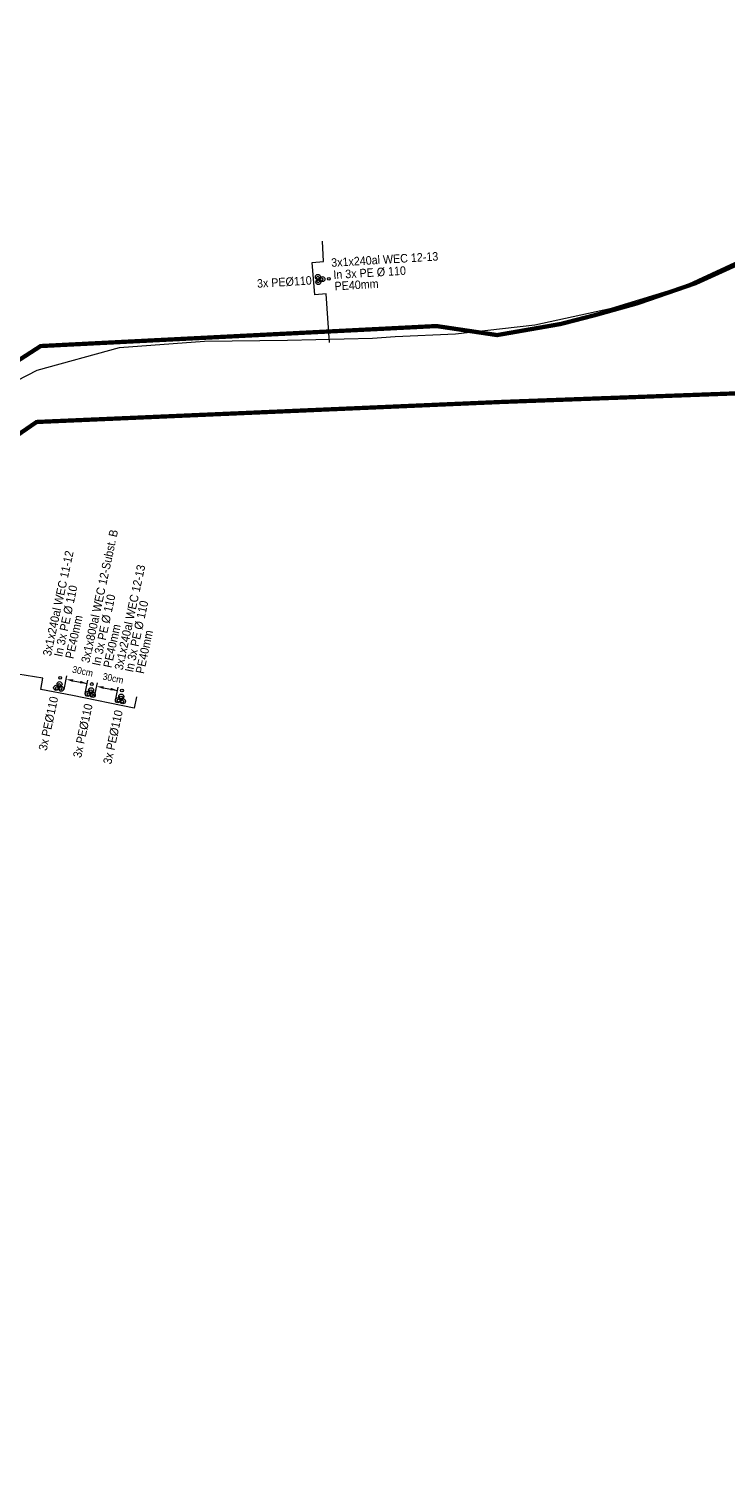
# Model space of a CAD drawing. Header units: metres. Extents: x 68442 to 71740, y 407111 to 411160.
# Tile 173 of 186: x 70366 to 70530, y 408854 to 409195. Entities that reach past the tile are written whole.
import ezdxf

# ---------------------------------------------------------------- set-up
doc = ezdxf.new("R2010")
doc.units = ezdxf.units.M
doc.linetypes.add('XX-CENTER', pattern=[8, 5, -1, 1, -1])
for name, color, linetype, lineweight in [('- van den heuvel - hs', 1, 'Continuous', 0), ('- van den heuvel - pe 40mm', 3, 'Continuous', 0), ('- van den heuvel -aanpeillijntjes en ge-explodeerde maatvoering', 7, 'Continuous', 0), ('- van den heuvel -pe 110mm', 7, 'Continuous', 0), ('- van den heuvel -txt', 7, 'Continuous', 0), ('-REVISIE 33kV', 1, 'Continuous', 0), ('MACG_alg_werkgrens', 3, 'XX-CENTER', 0)]:
    doc.layers.add(name, color=color, linetype=linetype, lineweight=lineweight)
doc.styles.get("Standard").update_dxf_attribs({"font": 'arial.ttf'})

msp = doc.modelspace()

# ---------------------------------------------------------------- linework, layer by layer
at = {"layer": '- van den heuvel - hs'}
for centre, radius in [((70434.2406828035, 409136.6770706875), 0.325510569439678), ((70434.26773176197, 409135.8294870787), 0.325510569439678), ((70435.07714868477, 409136.3355110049), 0.325510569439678), ((70373.53067432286, 409041.1407810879), 0.3255105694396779), ((70372.97517646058, 409040.4282080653), 0.3255105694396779), ((70373.79836254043, 409040.2245065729), 0.3255105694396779), ((70380.37904146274, 409038.9949517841), 0.3255105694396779), ((70380.93453932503, 409039.7075248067), 0.3255105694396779), ((70381.2022275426, 409038.7912502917), 0.3255105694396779), ((70388.01631071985, 409038.2180932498), 0.3255105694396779), ((70387.46081285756, 409037.5055202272), 0.3255105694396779), ((70388.28399893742, 409037.3018187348), 0.3255105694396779)]:
    msp.add_circle(centre, radius, dxfattribs=at)
at = {"layer": '- van den heuvel - pe 40mm'}
for centre, radius in [((70436.816670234, 409136.3950437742), 0.325510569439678), ((70373.76022605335, 409042.7968499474), 0.3255105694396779), ((70381.16409105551, 409041.3635936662), 0.3255105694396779), ((70388.24586245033, 409039.8741621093), 0.3255105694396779)]:
    msp.add_circle(centre, radius, dxfattribs=at)
at = {"layer": '- van den heuvel -aanpeillijntjes en ge-explodeerde maatvoering'}
for points in [[(70435.55883067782, 409140.468068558), (70435.29131922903, 409145.2242411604)], [(70436.95712340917, 409121.4934981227), (70436.19042998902, 409132.8877685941), (70433.51584694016, 409132.6724387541), (70432.88424762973, 409140.2527387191), (70435.55883067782, 409140.468068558)], [(70391.62476476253, 409038.3577062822), (70391.62476476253, 409038.3577062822), (70391.10708695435, 409035.7248805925), (70376.63342857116, 409038.645049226), (70369.16570070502, 409040.0917370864), (70369.68337851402, 409042.7245627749), (70305.07725220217, 409053.0945170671)], [(70374.67229689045, 409040.1022752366), (70375.34000229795, 409043.3236327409)], [(70376.39729579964, 409042.2199290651), (70380.08612596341, 409041.4982171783)], [(70379.5926720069, 409039.1674976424), (70380.23307947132, 409042.2493292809)], [(70381.80635617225, 409038.4640514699), (70382.47406157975, 409041.6854089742)], [(70383.53135508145, 409040.5817052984), (70387.22018524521, 409039.8599934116)], [(70386.7267312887, 409037.5292738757), (70387.36713875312, 409040.6111055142)]]:
    msp.add_lwpolyline(points, dxfattribs=at)
for points in [[(70375.13541386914, 409042.4803374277, 0, 0.5882046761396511, 0), (70376.76167784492, 409042.1621622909, 0.5882046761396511, 0.5882046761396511, 0)], [(70380.08612596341, 409041.4982171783, 0, 0.5882046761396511, 0), (70378.45986198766, 409041.8163923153, 0.5882046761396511, 0.5882046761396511, 0)], [(70382.26947315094, 409040.842113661, 0, 0.5882046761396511, 0), (70383.89573712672, 409040.5239385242, 0.5882046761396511, 0.5882046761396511, 0)], [(70387.22018524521, 409039.8599934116, 0, 0.5882046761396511, 0), (70385.59392126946, 409040.1781685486, 0.5882046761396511, 0.5882046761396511, 0)]]:
    msp.add_lwpolyline(points, format="xyseb", dxfattribs=at)
at = {"layer": '- van den heuvel -pe 110mm'}
for centre in [(70434.23938313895, 409136.8569468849), (70435.29375523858, 409136.3371473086), (70434.33637300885, 409135.6452388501), (70373.58781056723, 409041.3497225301), (70372.801681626, 409040.4757125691), (70373.99431870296, 409040.240637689), (70380.20554662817, 409039.0424562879), (70380.9916755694, 409039.9164662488), (70381.39818370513, 409038.8073814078), (70387.287318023, 409037.5530247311), (70388.07344696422, 409038.4270346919), (70388.47995509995, 409037.3179498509)]:
    msp.add_circle(centre, 0.5889423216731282, dxfattribs=at)
at = {"layer": '-REVISIE 33kV', "ltscale": 0.1}
msp.add_lwpolyline([(70356.639, 409108.953), (70368.374, 409115.012), (70387.677, 409120.292), (70407.654, 409121.801), (70427.07, 409122.062), (70447.081, 409122.487), (70452.365, 409122.857), (70466.557, 409123.493), (70485.135, 409125.637), (70503.109, 409129.515), (70520.304, 409134.742), (70536.349, 409142.172)], dxfattribs=at)
at = {"layer": 'MACG_alg_werkgrens', "ltscale": 10, "const_width": 1, "flags": 128}
msp.add_lwpolyline([(69468.20656480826, 410724.0543301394), (69445.01762850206, 410763.7583829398), (69410.5103316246, 410746.3735817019), (69391.66659987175, 410737.2221690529), (69365.72674637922, 410725.277114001), (69345.26674699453, 410716.379939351), (69315.384847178, 410704.0875152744), (69281.05072470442, 410691.0301501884), (69264.09981194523, 410684.9104273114), (69252.63144360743, 410680.9550372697), (69232.53888834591, 410674.3347321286), (69226.2878631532, 410672.3117351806), (69231.92281973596, 410654.9929695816), (69239.19229652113, 410630.4522234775), (69225.31, 410626.34), (69213.37, 410623.02), (69197.1, 410618.89), (69169.71, 410611.81), (69153.92896399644, 410607.8128229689), (69119.38, 410600.65), (69044.01, 410587.14), (69038.91, 410583.87), (69037, 410582.13), (69034.69, 410579.4), (69032.1, 410574.79), (69025.25, 410561.14), (69006.81145330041, 410524.6972740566), (68993.74, 410499.24), (68990.46, 410493.99), (68985.64, 410487.43), (68980.15, 410481.68), (68983.8573273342, 410477.2007859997), (68976.38328250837, 410470.5198468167), (69009.70539291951, 410433.2420120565), (69066.30335983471, 410483.5146420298), (69081.6698899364, 410509.3752860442), (69086.55384522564, 410515.4651562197), (69098.47460877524, 410511.4442984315), (69124.21884397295, 410533.645258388), (69141.79, 410549.77), (69154.92, 410561.36), (69164.8477892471, 410567.0251139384), (69195.70059126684, 410584.6668789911, 0.9752874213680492), (69254.72957505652, 410601.8558810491), (69273.28095412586, 410612.5450539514), (69265.69968568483, 410636.9714316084), (69295.01234843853, 410647.3305308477), (69309.56932142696, 410653.2856561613), (69325.240131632, 410659.5399705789), (69348.31548198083, 410669.2949146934), (69373.47053148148, 410680.4716013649), (69397.19206722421, 410690.963434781), (69414.3971084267, 410698.1955538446), (69423.28538058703, 410702.1850093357), (69433.9756074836, 410704.1084769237), (69438.86340269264, 410704.3412290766), (69447.93853424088, 410702.6581699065), (69455.80042612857, 410699.5838465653), (69460.60498305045, 410696.2318301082), (69470.4715735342, 410685.9823570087), (69476.25014530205, 410679.0913855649), (69486.19081639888, 410665.288224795), (69491.75116749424, 410658.1939837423), (69500.69215752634, 410650.9313365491), (69505.62412052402, 410648.2479244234), (69515.72780159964, 410644.4226624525), (69530.28723651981, 410645.9721913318), (69548.08414006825, 410653.461848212), (69567.54624077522, 410641.9152929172), (69591.65670663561, 410638.3138759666), (69606.83393043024, 410646.6851527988), (69601.5733561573, 410655.5332613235), (69599.74, 410658.57, -0.09734502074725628), (69598.01959358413, 410673.0043101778, 0.03786321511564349), (69599.51, 410681.13, -0.1333057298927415), (69605.29, 410689.24), (69610.73, 410692.59, -0.2952397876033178), (69626.31, 410691.87), (69632.1, 410685.1), (69639.81, 410674.22), (69641.62, 410671.06), (69638.8147158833, 410657.5082432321), (69655.0393714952, 410604.9326685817), (69666.62103121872, 410567.4026013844), (69675.17147267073, 410539.6951181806), (69678.3043690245, 410531.6160011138), (69683.93676631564, 410519.5496298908), (69693.99706435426, 410502.0032935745), (69715.7680627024, 410465.5616568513), (69732.29130321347, 410438.3908456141), (69745.60559088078, 410416.5207133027), (69752.28377418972, 410405.4923967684), (69769.94608725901, 410376.343133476), (69786.26693857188, 410349.3527345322), (69796.7898465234, 410331.8682927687), (69807.94852102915, 410313.3807105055), (69821.27900502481, 410291.5423129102), (69835.03186055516, 410268.9367957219), (69855.97713765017, 410234.2506599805), (69872.629205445, 410206.8422210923), (69890.27131294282, 410177.6579582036), (69900.34722192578, 410160.907076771), (69901.4867209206, 410158.6751904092), (69896.94615279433, 410155.9439698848), (69911.80837604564, 410131.5959911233, 0.09725038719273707), (69926.21988837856, 410128.6040487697), (69939.50187987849, 410127.9464670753, -0.3270617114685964), (69966.2662058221, 410111.2165545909), (69985.4437446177, 410061.2781104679), (69989.70169159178, 410051.9797298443), (69994.7392040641, 410043.2961145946), (70004.59461365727, 410028.3773142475), (70024.46120066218, 409998.8826886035), (70056.47888468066, 409951.3061297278), (70092.62892501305, 409897.2010361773), (70118.80440978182, 409856.7589131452), (70134.79070471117, 409830.3246464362), (70155.82211963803, 409792.6637406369), (70175.21423805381, 409753.9892893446), (70188.99064482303, 409723.5335544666), (70203.7084044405, 409687.0335106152), (70218.08152657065, 409646.2198325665), (70228.94688551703, 409611.3888242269), (70238.39691651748, 409575.2651576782), (70246.85829855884, 409538.0370723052), (70256.6970092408, 409481.3597125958), (70263.12345917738, 409416.6960548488), (70265.49906132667, 409348.6919479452), (70264.53255186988, 409312.7318177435), (70262.71228992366, 409293.5956788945), (70262.04139123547, 409279.5877717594, -0.419623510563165), (70237.4546777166, 409251.7953866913), (70223.92377864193, 409251.6932161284), (70223.89618604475, 409251.6918228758), (70193.16495688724, 409250.1400890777), (70167.12283457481, 409264.3697263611), (70140.67192326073, 409269.7872249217), (70102.4650513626, 409277.6125006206), (70087.77010063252, 409280.622222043), (70076.26996252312, 409289.4068206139), (70076.70896437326, 409309.2172222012), (70066.71141883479, 409309.4387695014), (70028.71795528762, 409310.2807110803), (69996.92656191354, 409310.3813332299), (69996.70749753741, 409302.0148266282, 1.022360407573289), (70016.34511557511, 409254.4194766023), (70045.60758997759, 409254.1600314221), (70075.7224733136, 409254.0532992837), (70107.35213903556, 409247.4996844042), (70107.9, 409236.1), (70108.49, 409220.64), (70109.08211555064, 409195.3612207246), (70110.8, 409155.33), (70112.6573991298, 409100.8713210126), (70088.94294319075, 409093.3629888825), (70083.94236255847, 409090.9845869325), (70074.77651695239, 409089.1319829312), (70057.19999999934, 409085.2499999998), (70045.80498639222, 409082.9043419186), (70034.52437770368, 409080.582234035), (70023.74226534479, 409078.3627413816), (70014.95977022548, 409076.554868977), (70004.8373020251, 409074.9109068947), (69996.71148705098, 409074.4439027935), (69985.0196703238, 409073.8178154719), (69973.15350114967, 409073.5989006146), (69958.80625221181, 409073.384620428), (69932.26441910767, 409072.45074072), (69866.2281050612, 409076.7983028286), (69861.52123155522, 409084.5340340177), (69796.6535299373, 409089.2243207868), (69748.81417587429, 409092.6674977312), (69750.29700666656, 409112.3107532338), (69694.9335723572, 409116.4900301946, 0.9057946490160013), (69648.84525435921, 409094.0775143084), (69624.58393597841, 409093.871628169), (69585.90235924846, 409092.5397966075), (69529.3193848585, 409090.8200108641), (69467.1689468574, 409088.9310073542), (69410.64927145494, 409087.2037333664), (69375.77221780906, 409086.0985776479), (69352.8514283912, 409104.5126186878), (69352.3097721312, 409121.8832225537), (69294.34358740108, 409119.894717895), (69295.47702131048, 409083.5461461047), (69288.45729795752, 409083.3269213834), (69220.51448324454, 409081.1707994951), (69160.3028745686, 409079.2244540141), (69133.53172483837, 409078.3589887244), (69097.11388773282, 409077.1816623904), (69079.2396442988, 409076.5986311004), (69043.74555859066, 409075.4577589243), (69008.48509483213, 409074.3758512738), (68984.99962525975, 409092.6020150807), (68984.29032442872, 409110.2784477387), (68926.33722090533, 409107.9529680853), (68927.85447744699, 409070.1252869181), (68922.81946982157, 409069.4244228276), (68908.1434917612, 409065.5583072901), (68898.99063854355, 409063.1471570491), (68889.02509710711, 409059.2095013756), (68879.38965442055, 409055.4022766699), (68853.7158018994, 409041.5153345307), (68784.24078778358, 409002.8768108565), (68690.79181961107, 408950.6712438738), (68634.58214079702, 408919.3163872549), (68605.74938968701, 408924.1875075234), (68596.82329017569, 408940.1420563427), (68591.84943122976, 408937.2687531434), (68546.25992969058, 408911.7241051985), (68577.27100689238, 408856.287772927), (68598.84743218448, 408854.4887570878), (68632.13021717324, 408873.1140120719), (68635.03747153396, 408888.5229505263), (68655.30600032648, 408899.8333125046), (68648.65401460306, 408911.7842284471), (68655.27458953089, 408915.3735219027), (68708.75504195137, 408945.1037734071), (68758.39633938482, 408972.9445010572), (68803.76435685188, 408998.2533950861), (68824.877370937, 409010.0350770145), (68860.5369421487, 409030.0835915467), (68885.33564592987, 409043.1695849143), (68903.48240583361, 409050.3156129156), (68925.81246079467, 409056.1752727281), (68932.3597040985, 409057.0825119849), (68933.56606828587, 409048.376583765), (68947.04906830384, 409033.2529433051), (68985.20031917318, 409034.4527967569), (68997.40604536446, 409050.0110153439), (69013.92035500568, 409050.5262467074), (69013.58999928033, 409061.004352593), (69059.75386272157, 409062.4810198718), (69126.26551886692, 409064.6610734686), (69181.76366020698, 409066.4510134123), (69253.04245284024, 409068.7209753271), (69299.0110837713, 409070.1666846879), (69301.134957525, 409060.0906651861), (69314.6141674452, 409044.9636466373), (69352.76571777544, 409046.1539401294), (69364.9788551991, 409061.71357537), (69381.03770462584, 409062.2186247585), (69380.69661583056, 409072.8543523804), (69492.88225604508, 409076.4309691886), (69548.43119177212, 409078.1609363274), (69630.69440884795, 409080.5000519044), (69630.69440884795, 409080.5000519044), (69654.36897127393, 409080.6706179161), (69653.73303890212, 409075.0246032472), (69704.60183389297, 409073.9825987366), (69742.1457954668, 409070.7546939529), (69879.56036612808, 409059.754424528), (69883.08, 409041.89), (69885.53999999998, 408968.1299999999), (69901.9, 408953.0599999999), (69901.9, 408953.0599999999), (69904.51999999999, 408928.16), (69914.90147842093, 408898.6748793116), (69919.7644726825, 408899.039577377), (69922.331076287, 408911.1304018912), (69918.34739580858, 408959.1835476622), (69921.1520550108, 408963.1460021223), (69925.43550511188, 408965.1103317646), (70038.7721428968, 408992.1941244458), (70102.6594370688, 409007.2734857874), (70144.74120843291, 409017.2191775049), (70178.35613170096, 409024.4811105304), (70202.47931688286, 409026.3808798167), (70230.7870944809, 409027.2208138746), (70290.97953065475, 409028.8728735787, 1.530501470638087), (70337.17983075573, 409019.3887496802), (70346.2401587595, 409081.0898157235), (70355.13148721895, 409093.8322885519), (70368.20825665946, 409102.8346936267), (70477.25240017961, 409107.5295936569), (70533.86, 409109.6), (70639.0820845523, 409034.2365002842), (70678.38093669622, 409035.5269339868), (70780.17816725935, 409115.0627180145), (70833.95936467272, 409116.727133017), (70850.18388126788, 409119.1480910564), (70864.29987759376, 409119.5708965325), (70913.12442063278, 409121.0710355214), (70966.1938552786, 409122.8610164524), (71052.40029041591, 409125.4609089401), (71091.99771945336, 409126.6772301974), (71182.62938168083, 409129.5462424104), (71197.80882905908, 409129.599842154), (71208.91029203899, 409129.103354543), (71246.18266279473, 409126.2999455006), (71276.10231321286, 409122.3106587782), (71303.55514457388, 409117.9896569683), (71325.80348827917, 409113.7011792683), (71409.43419338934, 409090.5752282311), (71435.94527043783, 409080.7293945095), (71455.22978372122, 409072.6535694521), (71458.59039131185, 409060.1610201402), (71529.6349708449, 409023.0478735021), (71558.23730726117, 409072.4892550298), (71513.67877826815, 409098.1227926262), (71470.67240908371, 409081.2894596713), (71429.61862129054, 409097.4122692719), (71395.96994863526, 409109.3836157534), (71364.5178203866, 409118.3024820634), (71317.66654700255, 409127.9824976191), (71272.74904838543, 409136.1141444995), (71231.57587422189, 409140.2811637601), (71215.15397105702, 409141.4355677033), (71214.91021433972, 409152.2769298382), (71197.70084941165, 409154.5902325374, 0.7497292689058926), (71149.48278798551, 409165.4915036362), (71090.86415341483, 409163.6968857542), (71091.34401686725, 409147.2067125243), (70997.45216131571, 409144.1173340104), (70941.20885883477, 409139.3922718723), (70845.67898250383, 409136.7897375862), (70843.18504478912, 409136.6637322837), (70840.97759122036, 409185.9999412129), (70834.11036896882, 409192.1008316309), (70826.66985912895, 409196.5247298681), (70690.65037771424, 409192.0791401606), (70635.74991090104, 409190.737907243), (70619.6715660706, 409189.3571333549), (70606.74068364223, 409184.1640909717), (70598.2395908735, 409178.9819877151), (70572.83881279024, 409163.1115015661), (70553.42533344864, 409151.0482496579), (70549.21000869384, 409148.5904031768), (70544.46921422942, 409145.8261689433), (70539.62345607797, 409143.0634834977), (70529.20210589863, 409138.2745118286), (70522.79653298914, 409135.3697025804), (70509.24262955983, 409130.693030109), (70499.40899263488, 409127.9384140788), (70491.23625683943, 409125.8250681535), (70476.2904552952, 409123.2180685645), (70462.04387773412, 409125.3384286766), (70392.24926009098, 409121.8120808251), (70392.24926009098, 409121.8120808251), (70369.16235332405, 409120.6456231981), (70349.68999873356, 409108.0934782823), (70315.3525134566, 409114.0765971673), (70310.99860993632, 409105.6308885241), (70298.50257201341, 409107.1579684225), (70288.16457997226, 409108.761412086), (70275.8212887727, 409110.6758817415), (70267.75460372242, 409111.7639022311), (70262.71344238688, 409112.4345910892), (70246.87383645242, 409113.9821834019), (70244.62825108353, 409113.891110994), (70233.26332139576, 409113.6154240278), (70229.07390600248, 409113.6030293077), (70227.63101123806, 409113.7977829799), (70221.73607665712, 409113.7568061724), (70211.80921828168, 409113.4653179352), (70207.3414257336, 409113.3204771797), (70200.97790496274, 409112.9813434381), (70190.53867242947, 409112.5078353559), (70179.72940840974, 409112.1897078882), (70161.49828612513, 409111.6512021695), (70152.4786012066, 409111.3766663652), (70148.8432910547, 409111.2660164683), (70144.36013993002, 409110.9501011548), (70140.94000000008, 409110.66), (70139.53740193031, 409110.0288308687), (70138.87508080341, 409109.7307863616), (70136.93999999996, 409108.8599999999), (70136.59943404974, 409108.4517078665), (70118.00825013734, 409102.5654761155), (70116.8370576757, 409102.1946600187), (70115.37, 409150.37), (70113.55, 409195.79), (70112.69, 409232.67), (70112.89, 409240.48), (70115.28087690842, 409245.8568629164), (70163.84287826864, 409235.7948958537), (70190.7727709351, 409234.2880230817), (70200.43521104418, 409234.1996105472), (70205.91091094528, 409234.1736241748), (70224.5383662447, 409235.0782943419), (70238.1564755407, 409235.7842925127), (70251.99598802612, 409236.7980402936), (70260.3254226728, 409237.9032675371), (70269.1702806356, 409239.5702235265), (70292.00607237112, 409244.1612812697), (70303.40010350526, 409248.9023223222), (70322.48655938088, 409249.6058385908), (70399.56185277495, 409251.818898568), (70418.13564846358, 409254.3943044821), (70456.16733520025, 409255.6020926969), (70468.96153871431, 409256.5125767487), (70481.2821686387, 409260.8309370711), (70495.09588899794, 409270.9519836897), (70507.79989213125, 409290.4211267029), (70511.22190696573, 409306.6808820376), (70510.9893707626, 409332.0778795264), (70510.02910861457, 409346.0316888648), (70509.91961001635, 409354.4730353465), (70509.44191602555, 409370.039484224), (70512.00956169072, 409407.9797898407), (70515.89405866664, 409416.387208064), (70520.95538156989, 409424.0448021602), (70524.63297817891, 409427.7308160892), (70533.657182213, 409434.0503348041), (70542.20766798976, 409438.2893468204), (70561.57402794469, 409440.9728036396), (70592.7210444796, 409443.5423665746), (70600.32091864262, 409443.7609250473), (70688.86434435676, 409446.611035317), (70734.9631092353, 409448.110995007), (70820.87824009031, 409450.7402339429), (70866.08626107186, 409451.0859330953), (70865.81086347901, 409444.2653377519), (70928.61179795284, 409436.9051505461, 1.442493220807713), (70933.41076275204, 409484.8926919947), (70891.2825815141, 409498.6618392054), (70874.72974628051, 409500.6925797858), (70873.2386136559, 409488.515997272), (70851.54590313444, 409492.3673586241), (70851.54590313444, 409492.3673586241), (70849.04153366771, 409471.916688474), (70802.50937843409, 409471.711974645), (70763.74962559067, 409471.5414547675), (70758.86739589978, 409471.5199758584), (70758.89453894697, 409465.3502681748), (70732.73384790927, 409465.433999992), (70632.33827805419, 409461.5462231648), (70589.83012316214, 409460.5058137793), (70573.22135147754, 409460.0993053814), (70553.83504547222, 409463.8119978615), (70541.02096816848, 409460.9725316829), (70492.85016665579, 409449.593927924), (70456.07631611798, 409445.1126052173), (70455.78362528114, 409447.5107178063), (70394.63228503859, 409440.1216846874, 0.2324516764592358), (70372.54968380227, 409434.8066598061), (70275.7617610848, 409423.1738913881), (70274.41332516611, 409438.4463107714), (70272.36656096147, 409460.2056465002), (70268.81738970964, 409487.859335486), (70265.68359891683, 409508.8016777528), (70263.60594672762, 409520.0330025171), (70258.38405468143, 409546.8524923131), (70254.86902010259, 409562.401303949), (70251.32073729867, 409577.8745017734), (70243.2684545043, 409608.3743755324), (70240.10161609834, 409619.5635760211), (70234.35959925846, 409638.4992676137), (70229.64992422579, 409653.093804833), (70226.0026479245, 409663.9263121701), (70222.11212956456, 409674.9257335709), (70217.28116352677, 409688.4100487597), (70212.89980368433, 409700.2709714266), (70208.15233096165, 409711.5891426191), (70200.71745834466, 409729.3141862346), (70193.13536430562, 409746.5089180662), (70185.5203887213, 409762.5215305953), (70177.76168277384, 409778.5684065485), (70168.72093080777, 409795.9899373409), (70161.47700839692, 409809.6130594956), (70154.53432645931, 409822.66966043), (70147.27841711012, 409835.2100584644), (70140.0952828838, 409847.2649539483), (70133.43715661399, 409858.4387694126), (70128.37770641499, 409866.6747487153), (70123.93513247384, 409873.4731274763), (70118.24881506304, 409882.1747810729), (70107.66380036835, 409898.3728094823), (70097.95099249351, 409913.2293920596), (70090.26517297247, 409924.7249470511), (70078.82106065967, 409941.8417193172), (70069.960402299, 409955.0944616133), (70064.80970686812, 409962.7982728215), (70058.6806109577, 409971.9654616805), (70052.83656463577, 409980.706306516), (70048.58020293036, 409987.0724773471), (70044.5886492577, 409993.042578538), (70041.04960369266, 409998.3266707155), (70037.92852983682, 410002.9644627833), (70034.97889598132, 410007.3200607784), (70028.72906895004, 410016.5482293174), (70020.37381045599, 410028.8850436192), (70012.4581750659, 410040.5727399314), (70007.1557295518, 410048.4435262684), (70003.71162625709, 410054.0384756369), (70001.7208495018, 410057.7182497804), (69998.22045433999, 410065.4842162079), (69994.44552329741, 410074.5956667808), (69985.76025754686, 410097.6562307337), (69977.56029950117, 410119.2523269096), (69971.93933342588, 410133.8902324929), (69970.4050095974, 410137.0712244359), (69968.41813106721, 410140.2738203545), (69965.54958145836, 410143.3854673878), (69963.65098102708, 410144.5659443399), (69961.93458832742, 410145.6331315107), (69960.30023284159, 410146.6493110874), (69956.84747253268, 410147.657259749), (69953.85787294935, 410148.53), (69949.78619518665, 410148.53), (69948.3093069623, 410148.53), (69946.18356416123, 410148.53), (69944.73672694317, 410148.1995693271), (69942.91181952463, 410147.7827944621), (69941.44542940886, 410147.4478982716), (69939.73888575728, 410146.9507089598), (69938.40638647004, 410146.4999378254), (69937.2315802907, 410146.1025126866), (69936.1190051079, 410145.7261396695), (69933.41610783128, 410149.3681794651), (69930.9532013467, 410152.967927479), (69920.55177398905, 410169.8085883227), (69910.97966453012, 410185.5268268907), (69896.06279634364, 410210.155580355), (69886.825742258, 410225.4153754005), (69873.62172153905, 410247.2656176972), (69860.1774464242, 410269.6387422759), (69852.17058481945, 410282.9548155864), (69839.3626985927, 410304.1458420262), (69813.68951866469, 410346.4129298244), (69808.28550568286, 410355.3617159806), (69793.78933332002, 410379.3531120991), (69782.48438552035, 410397.9568078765), (69775.85751543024, 410408.8464135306, 0.8745155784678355), (69774.18903038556, 410470.1683012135), (69767.98091319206, 410480.5804786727), (69767.98091319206, 410480.5804786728), (69755.69156655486, 410501.057537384), (69748.71562832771, 410512.783124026), (69726.08305495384, 410499.2369457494), (69705.95000000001, 410531.26), (69694.583010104, 410550.4808434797), (69686.11720645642, 410577.9208459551), (69680.0039006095, 410598.0641781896), (69679.0998634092, 410601.046933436), (69677.32103120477, 410606.9159611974), (69676.33979426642, 410610.1534261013), (69674.5967553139, 410615.9043586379), (69673.28852505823, 410620.2206958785), (69671.2412752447, 410626.9753329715), (69669.51857795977, 410632.6542778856), (69668.00132664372, 410637.6556165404), (69666.29687928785, 410643.2740123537), (69664.89789530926, 410647.8855045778), (69663.03086301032, 410654.0398316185), (69661.43830624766, 410659.289400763), (69660.85023936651, 410661.2278545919), (69660.43495684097, 410662.5967567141), (69659.7848895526, 410665.0040323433), (69659.68273381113, 410666.3617725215), (69659.69101396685, 410666.422682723), (69660.19340284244, 410667.4796939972), (69661.25135042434, 410668.6901605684), (69661.92629801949, 410669.4624119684), (69663.10107856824, 410670.3792453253), (69667.08557465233, 410673.4888634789), (69664.77394754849, 410677.2655822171), (69655.85772178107, 410693.749359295), (69633.12126373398, 410730.9058720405), (69596.64626904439, 410708.7560213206), (69590.40793400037, 410708.7187733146), (69584.97276634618, 410710.4119140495), (69578.26807694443, 410711.1541236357), (69576.04774156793, 410712.0620529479), (69555.92648434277, 410743.2719334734), (69552.70339471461, 410742.7347274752), (69539.43289679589, 410755.6824652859), (69495.75936919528, 410828.1384078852), (69486.7795853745, 410843.0505822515, -0.333078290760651), (69489.89862521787, 410874.0887059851), (69516.31092365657, 410899.3881028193), (69534.63644368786, 410914.580294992), (69635.84491216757, 410998.4507388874), (69671.82860860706, 411027.395230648), (69684.96210609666, 411035.5511032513), (69701.88011943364, 411041.3365378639), (69710.64387168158, 411042.0417754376), (69721.39060468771, 411039.5837460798), (69739.36628568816, 411030.6056537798), (69747.07921064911, 411023.5498470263), (69748.3916021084, 411022.3529576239), (69751.41808443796, 411018.1717558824), (69754.08096337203, 411011.9518907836), (69754.23293151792, 411006.6955807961), (69753.49448936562, 411004.6404409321), (69751.2942880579, 411001.3499163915), (69740.19567163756, 410989.2170458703), (69720.19095574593, 410967.3481373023), (69714.00790290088, 410960.91529529), (69732.07828505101, 410943.5465914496), (69734.90664241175, 410943.5267259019, -0.3656087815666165), (69768.34638080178, 410946.1184824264), (69772.53318278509, 410941.5507548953), (69785.47, 410954.54), (69781.03, 410959.77, -0.3221582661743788), (69777.15, 410981.66), (69779.87, 410993.92), (69809.28997632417, 411027.1308217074), (69790.43771763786, 411042.9067703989), (69787.62076924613, 411042.6522085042, -0.3651736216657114), (69754.62461914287, 411036.8091795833), (69738.66720083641, 411046.0330252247), (69723.37092932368, 411052.1699138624), (69711.17561944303, 411054.4416904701), (69699.75331200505, 411054.337186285), (69687.16551573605, 411050.3691813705), (69674.90000651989, 411044.205660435), (69657.89043483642, 411031.3701547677), (69640.75145476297, 411017.2214787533), (69601.6122303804, 410984.7748139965), (69554.37736567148, 410946.002862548), (69530.01003824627, 410925.8050778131), (69508.64259069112, 410908.389759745), (69483.11932027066, 410889.4965576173), (69471.4533518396, 410881.7125752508), (69455.61676161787, 410869.8130760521), (69467.47678907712, 410849.7658038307), (69472.82340225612, 410843.7471023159), (69483.01276843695, 410827.459929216), (69512.67621906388, 410773.0982934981), (69508.68092865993, 410771.113971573), (69505.69850415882, 410765.9385693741), (69500.69993377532, 410743.5241639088)], format="xyb", close=True, dxfattribs=at)

# ---------------------------------------------------------------- texts
at = {"layer": '- van den heuvel -txt', "width": 0.9}
for s, height, rotation, p in [('3x1x240al WEC 12-13', 2, 3.451636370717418, (70437.41523094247, 409139.2093551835)), ('3x PE%%C110', 2, 3.451636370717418, (70419.9989793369, 409134.3085997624)), ('In 3x PE %%C 110', 2, 3.451636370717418, (70437.9228877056, 409136.3548093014)), ('PE40mm', 2, 3.451636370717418, (70438.196670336, 409133.6862149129)), ('3x1x800al WEC 12-Subst. B', 2, 77.72485495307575, (70380.587221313, 409046.2041958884)), ('3x1x240al WEC 11-12', 2, 77.72485495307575, (70371.57125630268, 409047.7982253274)), ('3x1x240al WEC 12-13', 2, 77.72485495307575, (70388.40039870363, 409044.5058718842)), ('In 3x PE %%C 110', 2, 77.72485495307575, (70374.20636771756, 409047.6184250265)), ('In 3x PE %%C 110', 2, 77.72485495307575, (70383.11781463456, 409045.5021513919)), ('In 3x PE %%C 110', 2, 77.72485495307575, (70390.82651070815, 409044.0127198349)), ('PE40mm', 2, 77.72485495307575, (70376.84927258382, 409047.1586350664)), ('PE40mm', 2, 77.72485495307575, (70385.76071950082, 409045.0423614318)), ('PE40mm', 2, 77.72485495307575, (70393.36493425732, 409043.6573891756)), ('30cm', 1.6, 348.3248287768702, (70376.46389456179, 409044.0785665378)), ('30cm', 1.6, 348.3248287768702, (70383.5979538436, 409042.4403427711)), ('3x PE%%C110', 2, 77.72485495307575, (70370.57589421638, 409025.6248682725)), ('3x PE%%C110', 2, 77.72485495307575, (70378.65141704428, 409023.9264318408)), ('3x PE%%C110', 2, 77.72485495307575, (70385.7331884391, 409022.4370002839))]:
    msp.add_text(s, height=height, rotation=rotation, dxfattribs=at).set_placement(p)

doc.saveas('drawing.dxf')
